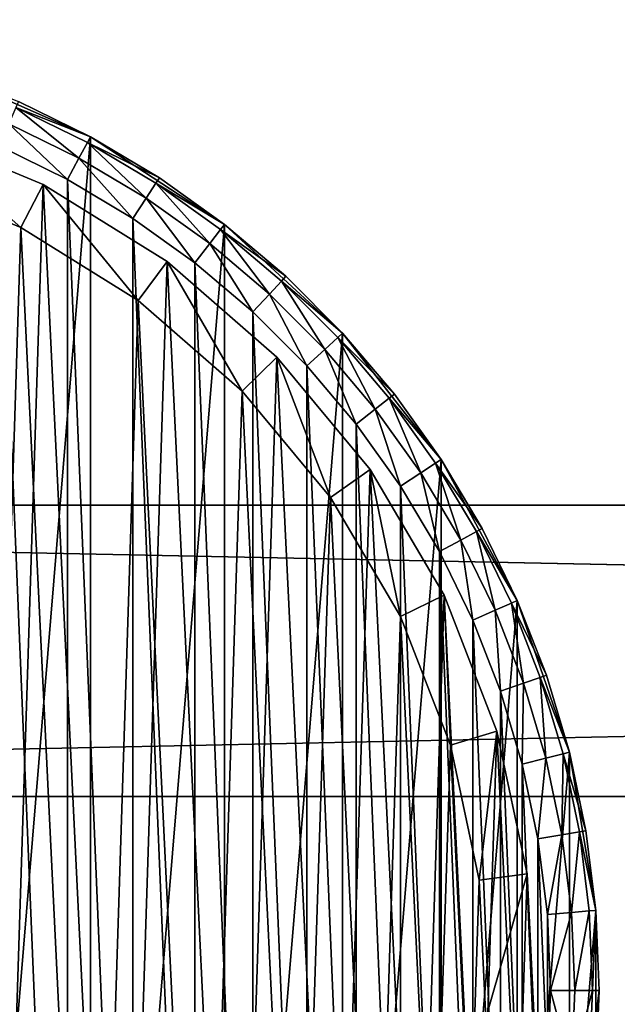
# Model space of a CAD drawing. Header units: millimetres. Extents: x 4 to 594, y -79 to 45.
# Tile 6 of 27: x 100 to 125, y -40 to 1. Entities that reach past the tile are written whole.
import ezdxf

# ---------------------------------------------------------------- set-up
doc = ezdxf.new("R2010")
doc.units = ezdxf.units.MM
doc.header["$LTSCALE"] = 25.4
doc.layers.get('0').update_dxf_attribs({"true_color": 0xff5454})

# ---------------------------------------------------------------- blocks, each defined once
blk = doc.blocks.new('PILLS-III-8263.STL')
at = {"color": 250, "true_color": 0x262626}
mesh = blk.add_polyface(dxfattribs=at)
corners = [(45.04, -29.131, 7.373), (43.952, -42.253, 7.373), (43.952, -35.647, 7.373), (45.04, -48.769, 7.373), (47.185, -22.882, 7.373), (47.185, -55.018, 7.373), (50.329, -17.072, 7.373), (50.329, -60.828, 7.373), (54.387, -11.859, 7.373), (54.387, -66.041, 7.373), (59.247, -7.384, 7.373), (59.247, -70.516, 7.373), (64.778, -3.771, 7.373), (64.778, -74.129, 7.373), (70.828, -1.117, 7.373), (70.828, -76.783, 7.373), (77.232, 0.504, 7.373), (77.232, -78.404, 7.373), (83.816, 1.05, 7.373), (83.816, -78.95, 7.373), (90.399, 0.504, 7.373), (90.399, -78.404, 7.373), (96.804, -1.117, 7.373), (96.804, -76.783, 7.373), (102.853, -3.771, 7.373), (102.853, -74.129, 7.373), (108.384, -7.384, 7.373), (108.384, -70.516, 7.373), (113.245, -11.859, 7.373), (113.245, -66.041, 7.373), (117.302, -17.072, 7.373), (117.302, -60.828, 7.373), (120.446, -22.882, 7.373), (120.446, -55.018, 7.373), (122.592, -29.131, 7.373), (122.592, -48.769, 7.373), (123.679, -35.647, 7.373), (123.679, -42.253, 7.373)]
mesh.append_faces([[corners[k] for k in face] for face in [(0, 1, 2), (35, 36, 37)]], dxfattribs={"vtx0": -1, "color": 250})
mesh.append_faces([[corners[k] for k in face] for face in [(1, 0, 3), (3, 4, 5), (5, 6, 7), (7, 8, 9), (9, 10, 11), (11, 12, 13), (13, 14, 15), (15, 16, 17), (17, 18, 19), (19, 20, 21), (21, 22, 23), (23, 24, 25), (25, 26, 27), (27, 28, 29), (29, 30, 31), (31, 32, 33), (33, 34, 35)]], dxfattribs={"vtx0": -1, "vtx1": -1, "color": 250})
mesh.append_faces([[corners[k] for k in face] for face in [(3, 0, 4), (5, 4, 6), (7, 6, 8), (9, 8, 10), (11, 10, 12), (13, 12, 14), (15, 14, 16), (17, 16, 18), (19, 18, 20), (21, 20, 22), (23, 22, 24), (25, 24, 26), (27, 26, 28), (29, 28, 30), (31, 30, 32), (33, 32, 34), (35, 34, 36)]], dxfattribs={"vtx0": -1, "vtx2": -1, "color": 250})
mesh = blk.add_polyface(dxfattribs=at)
corners = [(45.945, -42.088, 36.873), (45.945, -35.812, 36.873), (45.816, -38.95, 36.873), (46.334, -45.205, 36.873), (46.334, -32.695, 36.873), (46.978, -48.278, 36.873), (46.978, -29.622, 36.873), (47.875, -51.289, 36.873), (47.875, -26.611, 36.873), (49.016, -54.214, 36.873), (49.016, -23.686, 36.873), (50.396, -57.036, 36.873), (50.396, -20.864, 36.873), (52.003, -59.734, 36.873), (52.003, -18.166, 36.873), (53.828, -62.29, 36.873), (53.828, -15.61, 36.873), (55.858, -64.687, 36.873), (55.858, -13.213, 36.873), (58.079, -66.908, 36.873), (58.079, -10.992, 36.873), (60.475, -68.937, 36.873), (60.475, -8.963, 36.873), (63.032, -70.762, 36.873), (63.032, -7.138, 36.873), (65.73, -72.37, 36.873), (65.73, -5.53, 36.873), (68.551, -73.749, 36.873), (68.551, -4.151, 36.873), (71.477, -74.891, 36.873), (71.477, -3.009, 36.873), (74.487, -75.787, 36.873), (74.487, -2.113, 36.873), (77.561, -76.432, 36.873), (77.561, -1.468, 36.873), (80.678, -76.82, 36.873), (80.678, -1.08, 36.873), (83.816, -76.95, 36.873), (83.816, -0.95, 36.873), (86.954, -76.82, 36.873), (86.954, -1.08, 36.873), (90.07, -76.432, 36.873), (90.07, -1.468, 36.873), (93.144, -75.787, 36.873), (93.144, -2.113, 36.873), (96.154, -74.891, 36.873), (96.154, -3.009, 36.873), (99.08, -73.749, 36.873), (99.08, -4.151, 36.873), (101.902, -72.37, 36.873), (101.902, -5.53, 36.873), (104.6, -70.762, 36.873), (104.6, -7.138, 36.873), (107.156, -68.937, 36.873), (107.156, -8.963, 36.873), (109.552, -66.908, 36.873), (109.552, -10.992, 36.873), (111.773, -64.687, 36.873), (111.773, -13.213, 36.873), (113.803, -62.29, 36.873), (113.803, -15.61, 36.873), (115.628, -59.734, 36.873), (115.628, -18.166, 36.873), (117.236, -57.036, 36.873), (117.236, -20.864, 36.873), (118.615, -54.214, 36.873), (118.615, -23.686, 36.873), (119.757, -51.289, 36.873), (119.757, -26.611, 36.873), (120.653, -48.278, 36.873), (120.653, -29.622, 36.873), (121.297, -45.205, 36.873), (121.297, -32.695, 36.873), (121.686, -42.088, 36.873), (121.686, -35.812, 36.873), (121.816, -38.95, 36.873)]
mesh.append_faces([[corners[k] for k in face] for face in [(0, 1, 2), (74, 73, 75)]], dxfattribs={"vtx0": -1, "color": 250})
mesh.append_faces([[corners[k] for k in face] for face in [(1, 3, 4), (4, 5, 6), (6, 7, 8), (8, 9, 10), (10, 11, 12), (12, 13, 14), (14, 15, 16), (16, 17, 18), (18, 19, 20), (20, 21, 22), (22, 23, 24), (24, 25, 26), (26, 27, 28), (28, 29, 30), (30, 31, 32), (32, 33, 34), (34, 35, 36), (36, 37, 38), (38, 39, 40), (40, 41, 42), (42, 43, 44), (44, 45, 46), (46, 47, 48), (48, 49, 50), (50, 51, 52), (52, 53, 54), (54, 55, 56), (56, 57, 58), (58, 59, 60), (60, 61, 62), (62, 63, 64), (64, 65, 66), (66, 67, 68), (68, 69, 70), (70, 71, 72), (72, 73, 74)]], dxfattribs={"vtx0": -1, "vtx1": -1, "color": 250})
mesh.append_faces([[corners[k] for k in face] for face in [(1, 0, 3), (4, 3, 5), (6, 5, 7), (8, 7, 9), (10, 9, 11), (12, 11, 13), (14, 13, 15), (16, 15, 17), (18, 17, 19), (20, 19, 21), (22, 21, 23), (24, 23, 25), (26, 25, 27), (28, 27, 29), (30, 29, 31), (32, 31, 33), (34, 33, 35), (36, 35, 37), (38, 37, 39), (40, 39, 41), (42, 41, 43), (44, 43, 45), (46, 45, 47), (48, 47, 49), (50, 49, 51), (52, 51, 53), (54, 53, 55), (56, 55, 57), (58, 57, 59), (60, 59, 61), (62, 61, 63), (64, 63, 65), (66, 65, 67), (68, 67, 69), (70, 69, 71), (72, 71, 73)]], dxfattribs={"vtx0": -1, "vtx2": -1, "color": 250})
mesh = blk.add_polyface(dxfattribs=at)
corners = [(99.883, -2.319, 34.873), (102.853, -3.771, 7.373), (96.804, -1.117, 7.373)]
mesh.append_faces([[corners[k] for k in face] for face in [(0, 1, 2)]], dxfattribs={"color": 250})
at = {"color": 7, "true_color": 0xffffff}
mesh = blk.add_polyface(dxfattribs=at)
corners = [(47.282, -46.719, 8.183), (46.702, -34.75, 8.183), (46.509, -40.758, 8.183), (47.857, -28.851, 8.183), (49.002, -52.479, 8.183), (49.942, -23.214, 8.183), (51.623, -57.888, 8.183), (52.905, -17.984, 8.183), (55.078, -62.807, 8.183), (56.669, -13.297, 8.183), (59.277, -67.108, 8.183), (61.135, -9.275, 8.183), (64.111, -70.68, 8.183), (66.189, -6.021, 8.183), (69.456, -73.429, 8.183), (71.7, -3.62, 8.183), (75.173, -75.286, 8.183), (77.524, -2.134, 8.183), (81.114, -76.202, 8.183), (83.511, -1.601, 8.183), (84.12, -76.299, 8.183), (89.506, -2.036, 8.183), (87.124, -76.153, 8.183), (93.049, -75.141, 8.183), (95.354, -3.427, 8.183), (98.735, -73.191, 8.183), (100.903, -5.738, 8.183), (104.034, -70.354, 8.183), (106.009, -8.909, 8.183), (108.81, -66.704, 8.183), (110.541, -12.858, 8.183), (112.939, -62.335, 8.183), (114.38, -17.483, 8.183), (116.313, -57.361, 8.183), (117.428, -22.664, 8.183), (118.845, -51.909, 8.183), (119.605, -28.267, 8.183), (120.47, -46.122, 8.183), (120.855, -34.146, 8.183), (121.146, -40.15, 8.183)]
mesh.append_faces([[corners[k] for k in face] for face in [(0, 1, 2), (38, 37, 39)]], dxfattribs={"vtx0": -1, "color": 7})
mesh.append_faces([[corners[k] for k in face] for face in [(1, 0, 3), (3, 4, 5), (5, 6, 7), (7, 8, 9), (9, 10, 11), (11, 12, 13), (13, 14, 15), (15, 16, 17), (17, 18, 19), (19, 20, 21), (21, 23, 24), (24, 25, 26), (26, 27, 28), (28, 29, 30), (30, 31, 32), (32, 33, 34), (34, 35, 36), (36, 37, 38)]], dxfattribs={"vtx0": -1, "vtx1": -1, "color": 7})
mesh.append_faces([[corners[k] for k in face] for face in [(3, 0, 4), (5, 4, 6), (7, 6, 8), (9, 8, 10), (11, 10, 12), (13, 12, 14), (15, 14, 16), (17, 16, 18), (19, 18, 20), (21, 20, 22), (21, 22, 23), (24, 23, 25), (26, 25, 27), (28, 27, 29), (30, 29, 31), (32, 31, 33), (34, 33, 35), (36, 35, 37)]], dxfattribs={"vtx0": -1, "vtx2": -1, "color": 7})
at = {"color": 250, "true_color": 0x262626}
mesh = blk.add_polyface(dxfattribs=at)
corners = [(99.776, -2.564, 35.873), (102.853, -3.771, 34.873), (99.883, -2.319, 34.873), (102.726, -4.007, 35.873)]
mesh.append_faces([[corners[k] for k in face] for face in [(0, 1, 2), (1, 0, 3)]], dxfattribs={"vtx0": -1, "color": 250})
mesh = blk.add_polyface(dxfattribs=at)
corners = [(102.853, -3.771, 34.873), (102.853, -3.771, 7.373), (99.883, -2.319, 34.873)]
mesh.append_faces([[corners[k] for k in face] for face in [(0, 1, 2)]], dxfattribs={"color": 250})
mesh = blk.add_polyface(dxfattribs=at)
corners = [(102.378, -4.651, 36.605), (99.776, -2.564, 35.873), (99.482, -3.235, 36.605), (102.726, -4.007, 35.873)]
mesh.append_faces([[corners[k] for k in face] for face in [(0, 1, 2), (1, 0, 3)]], dxfattribs={"vtx0": -1, "color": 250})
mesh = blk.add_polyface(dxfattribs=at)
corners = [(101.902, -5.53, 36.873), (99.482, -3.235, 36.605), (99.08, -4.151, 36.873), (102.378, -4.651, 36.605)]
mesh.append_faces([[corners[k] for k in face] for face in [(0, 1, 2), (1, 0, 3)]], dxfattribs={"vtx0": -1, "color": 250})
at = {"color": 7, "true_color": 0xffffff}
mesh = blk.add_polyface(dxfattribs=at)
corners = [(48.69, -34.975, 1.538), (49.239, -46.303, 1.538), (48.507, -40.661, 1.538), (49.782, -29.392, 1.538), (50.866, -51.754, 1.538), (51.756, -24.057, 1.538), (53.347, -56.874, 1.538), (54.56, -19.107, 1.538), (56.616, -61.529, 1.538), (58.122, -14.671, 1.538), (60.591, -65.6, 1.538), (62.35, -10.864, 1.538), (65.166, -68.98, 1.538), (67.133, -7.784, 1.538), (70.225, -71.583, 1.538), (72.348, -5.512, 1.538), (75.636, -73.341, 1.538), (77.861, -4.105, 1.538), (81.258, -74.207, 1.538), (83.527, -3.601, 1.538), (84.104, -74.299, 1.538), (89.202, -4.013, 1.538), (86.947, -74.161, 1.538), (92.555, -73.203, 1.538), (94.736, -5.329, 1.538), (97.936, -71.357, 1.538), (99.988, -7.516, 1.538), (102.952, -68.672, 1.538), (104.821, -10.518, 1.538), (107.472, -65.218, 1.538), (109.11, -14.255, 1.538), (111.379, -61.083, 1.538), (112.743, -18.632, 1.538), (114.573, -56.375, 1.538), (115.628, -23.536, 1.538), (116.969, -51.215, 1.538), (117.689, -28.839, 1.538), (118.508, -45.738, 1.538), (118.872, -34.403, 1.538), (119.147, -40.085, 1.538)]
mesh.append_faces([[corners[k] for k in face] for face in [(0, 1, 2), (37, 38, 39)]], dxfattribs={"vtx0": -1, "color": 7})
mesh.append_faces([[corners[k] for k in face] for face in [(1, 3, 4), (4, 5, 6), (6, 7, 8), (8, 9, 10), (10, 11, 12), (12, 13, 14), (14, 15, 16), (16, 17, 18), (18, 19, 20), (20, 21, 22), (22, 21, 23), (23, 24, 25), (25, 26, 27), (27, 28, 29), (29, 30, 31), (31, 32, 33), (33, 34, 35), (35, 36, 37)]], dxfattribs={"vtx0": -1, "vtx1": -1, "color": 7})
mesh.append_faces([[corners[k] for k in face] for face in [(1, 0, 3), (4, 3, 5), (6, 5, 7), (8, 7, 9), (10, 9, 11), (12, 11, 13), (14, 13, 15), (16, 15, 17), (18, 17, 19), (20, 19, 21), (23, 21, 24), (25, 24, 26), (27, 26, 28), (29, 28, 30), (31, 30, 32), (33, 32, 34), (35, 34, 36), (37, 36, 38)]], dxfattribs={"vtx0": -1, "vtx2": -1, "color": 7})
mesh = blk.add_polyface(dxfattribs=at)
corners = [(95.354, -3.427, 3.538), (99.988, -7.516, 1.538), (94.736, -5.329, 1.538), (100.903, -5.738, 3.538)]
mesh.append_faces([[corners[k] for k in face] for face in [(0, 1, 2), (1, 0, 3)]], dxfattribs={"vtx0": -1, "color": 7})
mesh = blk.add_polyface(dxfattribs=at)
corners = [(95.354, -3.427, 8.183), (100.903, -5.738, 3.538), (95.354, -3.427, 3.538), (100.903, -5.738, 8.183)]
mesh.append_faces([[corners[k] for k in face] for face in [(0, 1, 2), (1, 0, 3)]], dxfattribs={"vtx0": -1, "color": 7})
at = {"color": 250, "true_color": 0x262626}
mesh = blk.add_polyface(dxfattribs=at)
corners = [(105.147, -6.301, 36.605), (102.726, -4.007, 35.873), (102.378, -4.651, 36.605), (105.547, -5.688, 35.873)]
mesh.append_faces([[corners[k] for k in face] for face in [(0, 1, 2), (1, 0, 3)]], dxfattribs={"vtx0": -1, "color": 250})
mesh = blk.add_polyface(dxfattribs=at)
corners = [(102.726, -4.007, 35.873), (105.693, -5.463, 34.873), (102.853, -3.771, 34.873), (105.547, -5.688, 35.873)]
mesh.append_faces([[corners[k] for k in face] for face in [(0, 1, 2), (1, 0, 3)]], dxfattribs={"vtx0": -1, "color": 250})
mesh = blk.add_polyface(dxfattribs=at)
corners = [(105.693, -5.463, 34.873), (102.853, -3.771, 7.373), (102.853, -3.771, 34.873)]
mesh.append_faces([[corners[k] for k in face] for face in [(0, 1, 2)]], dxfattribs={"color": 250})
mesh = blk.add_polyface(dxfattribs=at)
corners = [(105.693, -5.463, 34.873), (108.384, -7.384, 7.373), (102.853, -3.771, 7.373)]
mesh.append_faces([[corners[k] for k in face] for face in [(0, 1, 2)]], dxfattribs={"color": 250})
mesh = blk.add_polyface(dxfattribs=at)
corners = [(104.6, -7.138, 36.873), (102.378, -4.651, 36.605), (101.902, -5.53, 36.873), (105.147, -6.301, 36.605)]
mesh.append_faces([[corners[k] for k in face] for face in [(0, 1, 2), (1, 0, 3)]], dxfattribs={"vtx0": -1, "color": 250})
mesh = blk.add_polyface(dxfattribs=at)
corners = [(105.547, -5.688, 35.873), (108.384, -7.384, 34.873), (105.693, -5.463, 34.873), (108.219, -7.596, 35.873)]
mesh.append_faces([[corners[k] for k in face] for face in [(0, 1, 2), (1, 0, 3)]], dxfattribs={"vtx0": -1, "color": 250})
mesh = blk.add_polyface(dxfattribs=at)
corners = [(108.384, -7.384, 34.873), (108.384, -7.384, 7.373), (105.693, -5.463, 34.873)]
mesh.append_faces([[corners[k] for k in face] for face in [(0, 1, 2)]], dxfattribs={"color": 250})
at = {"color": 7, "true_color": 0xffffff}
mesh = blk.add_polyface(dxfattribs=at)
corners = [(100.903, -5.738, 3.538), (104.821, -10.518, 1.538), (99.988, -7.516, 1.538), (106.009, -8.909, 3.538)]
mesh.append_faces([[corners[k] for k in face] for face in [(0, 1, 2), (1, 0, 3)]], dxfattribs={"vtx0": -1, "color": 7})
mesh = blk.add_polyface(dxfattribs=at)
corners = [(100.903, -5.738, 8.183), (106.009, -8.909, 3.538), (100.903, -5.738, 3.538), (106.009, -8.909, 8.183)]
mesh.append_faces([[corners[k] for k in face] for face in [(0, 1, 2), (1, 0, 3)]], dxfattribs={"vtx0": -1, "color": 7})
at = {"color": 250, "true_color": 0x262626}
mesh = blk.add_polyface(dxfattribs=at)
corners = [(107.77, -8.174, 36.605), (105.547, -5.688, 35.873), (105.147, -6.301, 36.605), (108.219, -7.596, 35.873)]
mesh.append_faces([[corners[k] for k in face] for face in [(0, 1, 2), (1, 0, 3)]], dxfattribs={"vtx0": -1, "color": 250})
mesh = blk.add_polyface(dxfattribs=at)
corners = [(107.156, -8.963, 36.873), (105.147, -6.301, 36.605), (104.6, -7.138, 36.873), (107.77, -8.174, 36.605)]
mesh.append_faces([[corners[k] for k in face] for face in [(0, 1, 2), (1, 0, 3)]], dxfattribs={"vtx0": -1, "color": 250})
mesh = blk.add_polyface(dxfattribs=at)
corners = [(110.23, -10.257, 36.605), (108.219, -7.596, 35.873), (107.77, -8.174, 36.605), (110.725, -9.718, 35.873)]
mesh.append_faces([[corners[k] for k in face] for face in [(0, 1, 2), (1, 0, 3)]], dxfattribs={"vtx0": -1, "color": 250})
mesh = blk.add_polyface(dxfattribs=at)
corners = [(108.219, -7.596, 35.873), (110.907, -9.521, 34.873), (108.384, -7.384, 34.873), (110.725, -9.718, 35.873)]
mesh.append_faces([[corners[k] for k in face] for face in [(0, 1, 2), (1, 0, 3)]], dxfattribs={"vtx0": -1, "color": 250})
mesh = blk.add_polyface(dxfattribs=at)
corners = [(110.907, -9.521, 34.873), (108.384, -7.384, 7.373), (108.384, -7.384, 34.873)]
mesh.append_faces([[corners[k] for k in face] for face in [(0, 1, 2)]], dxfattribs={"color": 250})
mesh = blk.add_polyface(dxfattribs=at)
corners = [(110.907, -9.521, 34.873), (113.245, -11.859, 7.373), (108.384, -7.384, 7.373)]
mesh.append_faces([[corners[k] for k in face] for face in [(0, 1, 2)]], dxfattribs={"color": 250})
mesh = blk.add_polyface(dxfattribs=at)
corners = [(109.552, -10.992, 36.873), (107.77, -8.174, 36.605), (107.156, -8.963, 36.873), (110.23, -10.257, 36.605)]
mesh.append_faces([[corners[k] for k in face] for face in [(0, 1, 2), (1, 0, 3)]], dxfattribs={"vtx0": -1, "color": 250})
at = {"color": 7, "true_color": 0xffffff}
mesh = blk.add_polyface(dxfattribs=at)
corners = [(106.009, -8.909, 3.538), (109.11, -14.255, 1.538), (104.821, -10.518, 1.538), (110.541, -12.858, 3.538)]
mesh.append_faces([[corners[k] for k in face] for face in [(0, 1, 2), (1, 0, 3)]], dxfattribs={"vtx0": -1, "color": 7})
mesh = blk.add_polyface(dxfattribs=at)
corners = [(106.009, -8.909, 8.183), (110.541, -12.858, 3.538), (106.009, -8.909, 3.538), (110.541, -12.858, 8.183)]
mesh.append_faces([[corners[k] for k in face] for face in [(0, 1, 2), (1, 0, 3)]], dxfattribs={"vtx0": -1, "color": 7})
at = {"color": 250, "true_color": 0x262626}
mesh = blk.add_polyface(dxfattribs=at)
corners = [(112.509, -12.536, 36.605), (110.725, -9.718, 35.873), (110.23, -10.257, 36.605), (113.047, -12.04, 35.873)]
mesh.append_faces([[corners[k] for k in face] for face in [(0, 1, 2), (1, 0, 3)]], dxfattribs={"vtx0": -1, "color": 250})
mesh = blk.add_polyface(dxfattribs=at)
corners = [(113.245, -11.859, 34.873), (110.725, -9.718, 35.873), (113.047, -12.04, 35.873), (110.907, -9.521, 34.873)]
mesh.append_faces([[corners[k] for k in face] for face in [(0, 1, 2), (1, 0, 3)]], dxfattribs={"vtx0": -1, "color": 250})
mesh = blk.add_polyface(dxfattribs=at)
corners = [(110.907, -9.521, 34.873), (113.245, -11.859, 34.873), (113.245, -11.859, 7.373)]
mesh.append_faces([[corners[k] for k in face] for face in [(0, 1, 2)]], dxfattribs={"color": 250})
mesh = blk.add_polyface(dxfattribs=at)
corners = [(111.773, -13.213, 36.873), (110.23, -10.257, 36.605), (109.552, -10.992, 36.873), (112.509, -12.536, 36.605)]
mesh.append_faces([[corners[k] for k in face] for face in [(0, 1, 2), (1, 0, 3)]], dxfattribs={"vtx0": -1, "color": 250})
mesh = blk.add_polyface(dxfattribs=at)
corners = [(114.592, -14.996, 36.605), (113.047, -12.04, 35.873), (112.509, -12.536, 36.605), (115.17, -14.546, 35.873)]
mesh.append_faces([[corners[k] for k in face] for face in [(0, 1, 2), (1, 0, 3)]], dxfattribs={"vtx0": -1, "color": 250})
mesh = blk.add_polyface(dxfattribs=at)
corners = [(115.381, -14.381, 34.873), (113.047, -12.04, 35.873), (115.17, -14.546, 35.873), (113.245, -11.859, 34.873)]
mesh.append_faces([[corners[k] for k in face] for face in [(0, 1, 2), (1, 0, 3)]], dxfattribs={"vtx0": -1, "color": 250})
mesh = blk.add_polyface(dxfattribs=at)
corners = [(113.245, -11.859, 34.873), (115.381, -14.381, 34.873), (113.245, -11.859, 7.373)]
mesh.append_faces([[corners[k] for k in face] for face in [(0, 1, 2)]], dxfattribs={"color": 250})
mesh = blk.add_polyface(dxfattribs=at)
corners = [(113.245, -11.859, 7.373), (115.381, -14.381, 34.873), (117.302, -17.072, 7.373)]
mesh.append_faces([[corners[k] for k in face] for face in [(0, 1, 2)]], dxfattribs={"color": 250})
mesh = blk.add_polyface(dxfattribs=at)
corners = [(113.803, -15.61, 36.873), (112.509, -12.536, 36.605), (111.773, -13.213, 36.873), (114.592, -14.996, 36.605)]
mesh.append_faces([[corners[k] for k in face] for face in [(0, 1, 2), (1, 0, 3)]], dxfattribs={"vtx0": -1, "color": 250})
at = {"color": 7, "true_color": 0xffffff}
mesh = blk.add_polyface(dxfattribs=at)
corners = [(110.541, -12.858, 3.538), (112.743, -18.632, 1.538), (109.11, -14.255, 1.538), (114.38, -17.483, 3.538)]
mesh.append_faces([[corners[k] for k in face] for face in [(0, 1, 2), (1, 0, 3)]], dxfattribs={"vtx0": -1, "color": 7})
mesh = blk.add_polyface(dxfattribs=at)
corners = [(110.541, -12.858, 3.538), (114.38, -17.483, 8.183), (114.38, -17.483, 3.538), (110.541, -12.858, 8.183)]
mesh.append_faces([[corners[k] for k in face] for face in [(0, 1, 2), (1, 0, 3)]], dxfattribs={"vtx0": -1, "color": 7})
at = {"color": 250, "true_color": 0x262626}
mesh = blk.add_polyface(dxfattribs=at)
corners = [(116.465, -17.619, 36.605), (115.17, -14.546, 35.873), (114.592, -14.996, 36.605), (117.078, -17.219, 35.873)]
mesh.append_faces([[corners[k] for k in face] for face in [(0, 1, 2), (1, 0, 3)]], dxfattribs={"vtx0": -1, "color": 250})
mesh = blk.add_polyface(dxfattribs=at)
corners = [(117.302, -17.072, 34.873), (115.17, -14.546, 35.873), (117.078, -17.219, 35.873), (115.381, -14.381, 34.873)]
mesh.append_faces([[corners[k] for k in face] for face in [(0, 1, 2), (1, 0, 3)]], dxfattribs={"vtx0": -1, "color": 250})
mesh = blk.add_polyface(dxfattribs=at)
corners = [(115.381, -14.381, 34.873), (117.302, -17.072, 34.873), (117.302, -17.072, 7.373)]
mesh.append_faces([[corners[k] for k in face] for face in [(0, 1, 2)]], dxfattribs={"color": 250})
mesh = blk.add_polyface(dxfattribs=at)
corners = [(115.628, -18.166, 36.873), (114.592, -14.996, 36.605), (113.803, -15.61, 36.873), (116.465, -17.619, 36.605)]
mesh.append_faces([[corners[k] for k in face] for face in [(0, 1, 2), (1, 0, 3)]], dxfattribs={"vtx0": -1, "color": 250})
mesh = blk.add_polyface(dxfattribs=at)
corners = [(118.115, -20.388, 36.605), (117.078, -17.219, 35.873), (116.465, -17.619, 36.605), (118.759, -20.04, 35.873)]
mesh.append_faces([[corners[k] for k in face] for face in [(0, 1, 2), (1, 0, 3)]], dxfattribs={"vtx0": -1, "color": 250})
mesh = blk.add_polyface(dxfattribs=at)
corners = [(118.995, -19.912, 34.873), (117.078, -17.219, 35.873), (118.759, -20.04, 35.873), (117.302, -17.072, 34.873)]
mesh.append_faces([[corners[k] for k in face] for face in [(0, 1, 2), (1, 0, 3)]], dxfattribs={"vtx0": -1, "color": 250})
mesh = blk.add_polyface(dxfattribs=at)
corners = [(117.302, -17.072, 34.873), (118.995, -19.912, 34.873), (117.302, -17.072, 7.373)]
mesh.append_faces([[corners[k] for k in face] for face in [(0, 1, 2)]], dxfattribs={"color": 250})
mesh = blk.add_polyface(dxfattribs=at)
corners = [(117.302, -17.072, 7.373), (118.995, -19.912, 34.873), (120.446, -22.882, 7.373)]
mesh.append_faces([[corners[k] for k in face] for face in [(0, 1, 2)]], dxfattribs={"color": 250})
at = {"color": 7, "true_color": 0xffffff}
mesh = blk.add_polyface(dxfattribs=at)
corners = [(114.38, -17.483, 3.538), (115.628, -23.536, 1.538), (112.743, -18.632, 1.538), (117.428, -22.664, 3.538)]
mesh.append_faces([[corners[k] for k in face] for face in [(0, 1, 2), (1, 0, 3)]], dxfattribs={"vtx0": -1, "color": 7})
mesh = blk.add_polyface(dxfattribs=at)
corners = [(114.38, -17.483, 3.538), (117.428, -22.664, 8.183), (117.428, -22.664, 3.538), (114.38, -17.483, 8.183)]
mesh.append_faces([[corners[k] for k in face] for face in [(0, 1, 2), (1, 0, 3)]], dxfattribs={"vtx0": -1, "color": 7})
at = {"color": 250, "true_color": 0x262626}
mesh = blk.add_polyface(dxfattribs=at)
corners = [(117.236, -20.864, 36.873), (116.465, -17.619, 36.605), (115.628, -18.166, 36.873), (118.115, -20.388, 36.605)]
mesh.append_faces([[corners[k] for k in face] for face in [(0, 1, 2), (1, 0, 3)]], dxfattribs={"vtx0": -1, "color": 250})
mesh = blk.add_polyface(dxfattribs=at)
corners = [(593.816, -30.95, 46.873), (3.816, -18.95, 46.873), (3.816, -30.95, 46.873), (593.816, -18.95, 46.873)]
mesh.append_faces([[corners[k] for k in face] for face in [(0, 1, 2), (1, 0, 3)]], dxfattribs={"vtx0": -1, "color": 250})
mesh = blk.add_polyface(dxfattribs=at)
corners = [(3.816, -18.95, 46.873), (593.816, -18.95, 36.873), (3.816, -18.95, 36.873), (593.816, -18.95, 46.873)]
mesh.append_faces([[corners[k] for k in face] for face in [(0, 1, 2), (1, 0, 3)]], dxfattribs={"vtx0": -1, "color": 250})
mesh = blk.add_polyface(dxfattribs=at)
corners = [(593.816, -18.95, 36.873), (3.816, -30.95, 36.873), (3.816, -18.95, 36.873), (593.816, -30.95, 36.873)]
mesh.append_faces([[corners[k] for k in face] for face in [(0, 1, 2), (1, 0, 3)]], dxfattribs={"vtx0": -1, "color": 250})
mesh = blk.add_polyface(dxfattribs=at)
corners = [(119.531, -23.284, 36.605), (118.759, -20.04, 35.873), (118.115, -20.388, 36.605), (120.201, -22.99, 35.873)]
mesh.append_faces([[corners[k] for k in face] for face in [(0, 1, 2), (1, 0, 3)]], dxfattribs={"vtx0": -1, "color": 250})
mesh = blk.add_polyface(dxfattribs=at)
corners = [(120.446, -22.882, 34.873), (118.759, -20.04, 35.873), (120.201, -22.99, 35.873), (118.995, -19.912, 34.873)]
mesh.append_faces([[corners[k] for k in face] for face in [(0, 1, 2), (1, 0, 3)]], dxfattribs={"vtx0": -1, "color": 250})
mesh = blk.add_polyface(dxfattribs=at)
corners = [(118.995, -19.912, 34.873), (120.446, -22.882, 34.873), (120.446, -22.882, 7.373)]
mesh.append_faces([[corners[k] for k in face] for face in [(0, 1, 2)]], dxfattribs={"color": 250})
mesh = blk.add_polyface(dxfattribs=at)
corners = [(118.615, -23.686, 36.873), (118.115, -20.388, 36.605), (117.236, -20.864, 36.873), (119.531, -23.284, 36.605)]
mesh.append_faces([[corners[k] for k in face] for face in [(0, 1, 2), (1, 0, 3)]], dxfattribs={"vtx0": -1, "color": 250})
at = {"color": 7, "true_color": 0xffffff}
mesh = blk.add_polyface(dxfattribs=at)
corners = [(117.428, -22.664, 3.538), (117.689, -28.839, 1.538), (115.628, -23.536, 1.538), (119.605, -28.267, 3.538)]
mesh.append_faces([[corners[k] for k in face] for face in [(0, 1, 2), (1, 0, 3)]], dxfattribs={"vtx0": -1, "color": 7})
mesh = blk.add_polyface(dxfattribs=at)
corners = [(117.428, -22.664, 3.538), (119.605, -28.267, 8.183), (119.605, -28.267, 3.538), (117.428, -22.664, 8.183)]
mesh.append_faces([[corners[k] for k in face] for face in [(0, 1, 2), (1, 0, 3)]], dxfattribs={"vtx0": -1, "color": 7})
at = {"color": 250, "true_color": 0x262626}
mesh = blk.add_polyface(dxfattribs=at)
corners = [(120.702, -26.287, 36.605), (120.201, -22.99, 35.873), (119.531, -23.284, 36.605), (121.395, -26.049, 35.873)]
mesh.append_faces([[corners[k] for k in face] for face in [(0, 1, 2), (1, 0, 3)]], dxfattribs={"vtx0": -1, "color": 250})
mesh = blk.add_polyface(dxfattribs=at)
corners = [(121.648, -25.962, 34.873), (120.201, -22.99, 35.873), (121.395, -26.049, 35.873), (120.446, -22.882, 34.873)]
mesh.append_faces([[corners[k] for k in face] for face in [(0, 1, 2), (1, 0, 3)]], dxfattribs={"vtx0": -1, "color": 250})
mesh = blk.add_polyface(dxfattribs=at)
corners = [(120.446, -22.882, 34.873), (121.648, -25.962, 34.873), (120.446, -22.882, 7.373)]
mesh.append_faces([[corners[k] for k in face] for face in [(0, 1, 2)]], dxfattribs={"color": 250})
mesh = blk.add_polyface(dxfattribs=at)
corners = [(120.446, -22.882, 7.373), (121.648, -25.962, 34.873), (122.592, -29.131, 7.373)]
mesh.append_faces([[corners[k] for k in face] for face in [(0, 1, 2)]], dxfattribs={"color": 250})
mesh = blk.add_polyface(dxfattribs=at)
corners = [(119.757, -26.611, 36.873), (119.531, -23.284, 36.605), (118.615, -23.686, 36.873), (120.702, -26.287, 36.605)]
mesh.append_faces([[corners[k] for k in face] for face in [(0, 1, 2), (1, 0, 3)]], dxfattribs={"vtx0": -1, "color": 250})
mesh = blk.add_polyface(dxfattribs=at)
corners = [(122.592, -29.131, 34.873), (121.395, -26.049, 35.873), (122.332, -29.196, 35.873), (121.648, -25.962, 34.873)]
mesh.append_faces([[corners[k] for k in face] for face in [(0, 1, 2), (1, 0, 3)]], dxfattribs={"vtx0": -1, "color": 250})
mesh = blk.add_polyface(dxfattribs=at)
corners = [(121.648, -25.962, 34.873), (122.592, -29.131, 34.873), (122.592, -29.131, 7.373)]
mesh.append_faces([[corners[k] for k in face] for face in [(0, 1, 2)]], dxfattribs={"color": 250})
mesh = blk.add_polyface(dxfattribs=at)
corners = [(120.653, -29.622, 36.873), (120.702, -26.287, 36.605), (119.757, -26.611, 36.873), (121.622, -29.376, 36.605)]
mesh.append_faces([[corners[k] for k in face] for face in [(0, 1, 2), (1, 0, 3)]], dxfattribs={"vtx0": -1, "color": 250})
mesh = blk.add_polyface(dxfattribs=at)
corners = [(121.622, -29.376, 36.605), (121.395, -26.049, 35.873), (120.702, -26.287, 36.605), (122.332, -29.196, 35.873)]
mesh.append_faces([[corners[k] for k in face] for face in [(0, 1, 2), (1, 0, 3)]], dxfattribs={"vtx0": -1, "color": 250})
at = {"color": 7, "true_color": 0xffffff}
mesh = blk.add_polyface(dxfattribs=at)
corners = [(119.605, -28.267, 3.538), (118.872, -34.403, 1.538), (117.689, -28.839, 1.538), (120.855, -34.146, 3.538)]
mesh.append_faces([[corners[k] for k in face] for face in [(0, 1, 2), (1, 0, 3)]], dxfattribs={"vtx0": -1, "color": 7})
mesh = blk.add_polyface(dxfattribs=at)
corners = [(119.605, -28.267, 3.538), (120.855, -34.146, 8.183), (120.855, -34.146, 3.538), (119.605, -28.267, 8.183)]
mesh.append_faces([[corners[k] for k in face] for face in [(0, 1, 2), (1, 0, 3)]], dxfattribs={"vtx0": -1, "color": 7})
at = {"color": 250, "true_color": 0x262626}
mesh = blk.add_polyface(dxfattribs=at)
corners = [(122.284, -32.531, 36.605), (122.332, -29.196, 35.873), (121.622, -29.376, 36.605), (123.006, -32.41, 35.873)]
mesh.append_faces([[corners[k] for k in face] for face in [(0, 1, 2), (1, 0, 3)]], dxfattribs={"vtx0": -1, "color": 250})
mesh = blk.add_polyface(dxfattribs=at)
corners = [(123.27, -32.366, 34.873), (122.332, -29.196, 35.873), (123.006, -32.41, 35.873), (122.592, -29.131, 34.873)]
mesh.append_faces([[corners[k] for k in face] for face in [(0, 1, 2), (1, 0, 3)]], dxfattribs={"vtx0": -1, "color": 250})
mesh = blk.add_polyface(dxfattribs=at)
corners = [(122.592, -29.131, 34.873), (123.27, -32.366, 34.873), (122.592, -29.131, 7.373)]
mesh.append_faces([[corners[k] for k in face] for face in [(0, 1, 2)]], dxfattribs={"color": 250})
mesh = blk.add_polyface(dxfattribs=at)
corners = [(122.592, -29.131, 7.373), (123.27, -32.366, 34.873), (123.679, -35.647, 7.373)]
mesh.append_faces([[corners[k] for k in face] for face in [(0, 1, 2)]], dxfattribs={"color": 250})
mesh = blk.add_polyface(dxfattribs=at)
corners = [(121.297, -32.695, 36.873), (121.622, -29.376, 36.605), (120.653, -29.622, 36.873), (122.284, -32.531, 36.605)]
mesh.append_faces([[corners[k] for k in face] for face in [(0, 1, 2), (1, 0, 3)]], dxfattribs={"vtx0": -1, "color": 250})
mesh = blk.add_polyface(dxfattribs=at)
corners = [(593.816, -30.95, 46.873), (3.816, -30.95, 36.873), (593.816, -30.95, 36.873), (3.816, -30.95, 46.873)]
mesh.append_faces([[corners[k] for k in face] for face in [(0, 1, 2), (1, 0, 3)]], dxfattribs={"vtx0": -1, "color": 250})
mesh = blk.add_polyface(dxfattribs=at)
corners = [(122.682, -35.729, 36.605), (123.006, -32.41, 35.873), (122.284, -32.531, 36.605), (123.412, -35.669, 35.873)]
mesh.append_faces([[corners[k] for k in face] for face in [(0, 1, 2), (1, 0, 3)]], dxfattribs={"vtx0": -1, "color": 250})
mesh = blk.add_polyface(dxfattribs=at)
corners = [(123.679, -35.647, 34.873), (123.006, -32.41, 35.873), (123.412, -35.669, 35.873), (123.27, -32.366, 34.873)]
mesh.append_faces([[corners[k] for k in face] for face in [(0, 1, 2), (1, 0, 3)]], dxfattribs={"vtx0": -1, "color": 250})
mesh = blk.add_polyface(dxfattribs=at)
corners = [(123.27, -32.366, 34.873), (123.679, -35.647, 34.873), (123.679, -35.647, 7.373)]
mesh.append_faces([[corners[k] for k in face] for face in [(0, 1, 2)]], dxfattribs={"color": 250})
mesh = blk.add_polyface(dxfattribs=at)
corners = [(121.686, -35.812, 36.873), (122.284, -32.531, 36.605), (121.297, -32.695, 36.873), (122.682, -35.729, 36.605)]
mesh.append_faces([[corners[k] for k in face] for face in [(0, 1, 2), (1, 0, 3)]], dxfattribs={"vtx0": -1, "color": 250})
at = {"color": 7, "true_color": 0xffffff}
mesh = blk.add_polyface(dxfattribs=at)
corners = [(119.147, -40.085, 1.538), (120.855, -34.146, 3.538), (121.146, -40.15, 3.538), (118.872, -34.403, 1.538)]
mesh.append_faces([[corners[k] for k in face] for face in [(0, 1, 2), (1, 0, 3)]], dxfattribs={"vtx0": -1, "color": 7})
mesh = blk.add_polyface(dxfattribs=at)
corners = [(120.855, -34.146, 3.538), (121.146, -40.15, 8.183), (121.146, -40.15, 3.538), (120.855, -34.146, 8.183)]
mesh.append_faces([[corners[k] for k in face] for face in [(0, 1, 2), (1, 0, 3)]], dxfattribs={"vtx0": -1, "color": 7})
at = {"color": 250, "true_color": 0x262626}
mesh = blk.add_polyface(dxfattribs=at)
corners = [(123.412, -35.669, 35.873), (122.816, -38.95, 36.605), (123.548, -38.95, 35.873), (122.682, -35.729, 36.605)]
mesh.append_faces([[corners[k] for k in face] for face in [(0, 1, 2), (1, 0, 3)]], dxfattribs={"vtx0": -1, "color": 250})
mesh = blk.add_polyface(dxfattribs=at)
corners = [(123.679, -35.647, 34.873), (123.548, -38.95, 35.873), (123.816, -38.95, 34.873), (123.412, -35.669, 35.873)]
mesh.append_faces([[corners[k] for k in face] for face in [(0, 1, 2), (1, 0, 3)]], dxfattribs={"vtx0": -1, "color": 250})
mesh = blk.add_polyface(dxfattribs=at)
corners = [(123.679, -35.647, 34.873), (123.816, -38.95, 34.873), (123.679, -35.647, 7.373)]
mesh.append_faces([[corners[k] for k in face] for face in [(0, 1, 2)]], dxfattribs={"color": 250})
mesh = blk.add_polyface(dxfattribs=at)
corners = [(123.679, -35.647, 7.373), (123.816, -38.95, 34.873), (123.679, -42.253, 7.373)]
mesh.append_faces([[corners[k] for k in face] for face in [(0, 1, 2)]], dxfattribs={"color": 250})
mesh = blk.add_polyface(dxfattribs=at)
corners = [(121.816, -38.95, 36.873), (122.682, -35.729, 36.605), (121.686, -35.812, 36.873), (122.816, -38.95, 36.605)]
mesh.append_faces([[corners[k] for k in face] for face in [(0, 1, 2), (1, 0, 3)]], dxfattribs={"vtx0": -1, "color": 250})
mesh = blk.add_polyface(dxfattribs=at)
corners = [(122.682, -42.171, 36.605), (121.816, -38.95, 36.873), (121.686, -42.088, 36.873), (122.816, -38.95, 36.605)]
mesh.append_faces([[corners[k] for k in face] for face in [(0, 1, 2), (1, 0, 3)]], dxfattribs={"vtx0": -1, "color": 250})
mesh = blk.add_polyface(dxfattribs=at)
corners = [(123.548, -38.95, 35.873), (122.682, -42.171, 36.605), (123.412, -42.231, 35.873), (122.816, -38.95, 36.605)]
mesh.append_faces([[corners[k] for k in face] for face in [(0, 1, 2), (1, 0, 3)]], dxfattribs={"vtx0": -1, "color": 250})
mesh = blk.add_polyface(dxfattribs=at)
corners = [(123.816, -38.95, 34.873), (123.412, -42.231, 35.873), (123.679, -42.253, 34.873), (123.548, -38.95, 35.873)]
mesh.append_faces([[corners[k] for k in face] for face in [(0, 1, 2), (1, 0, 3)]], dxfattribs={"vtx0": -1, "color": 250})
mesh = blk.add_polyface(dxfattribs=at)
corners = [(123.816, -38.95, 34.873), (123.679, -42.253, 34.873), (123.679, -42.253, 7.373)]
mesh.append_faces([[corners[k] for k in face] for face in [(0, 1, 2)]], dxfattribs={"color": 250})

msp = doc.modelspace()

# ---------------------------------------------------------------- block references
at = {"color": 0}
msp.add_blockref('PILLS-III-8263.STL', (0, 0), dxfattribs=at)

doc.saveas('drawing.dxf')
